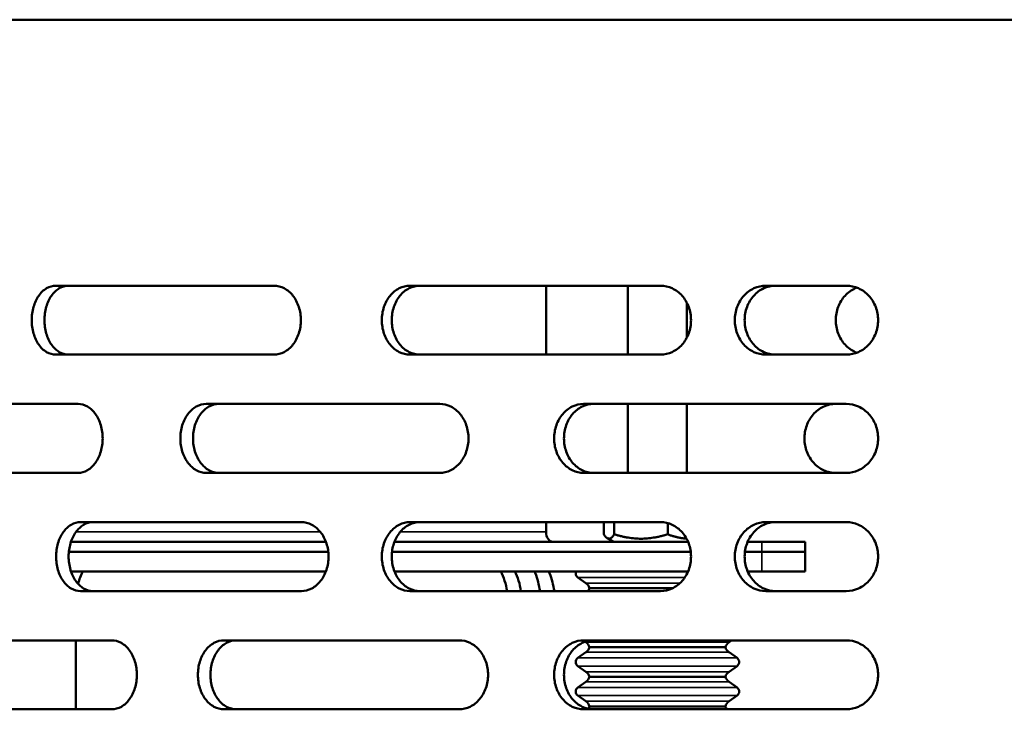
# Model space of a CAD drawing. Header units: millimetres. Extents: x -687 to 6545, y -1613 to 2022.
# Tile 18 of 36: x 4006 to 4106, y 787 to 857. Entities that reach past the tile are written whole.
import ezdxf

# ---------------------------------------------------------------- set-up
doc = ezdxf.new("R2010")
doc.units = ezdxf.units.MM
doc.layers.add('Видимые тонкие (ГОСТ)', color=7, linetype='Continuous', lineweight=35)
doc.layers.add('Видимый контур (ГОСТ)', color=7, linetype='Continuous', lineweight=50)

msp = doc.modelspace()

# ---------------------------------------------------------------- linework, layer by layer
at = {"layer": 'Видимые тонкие (ГОСТ)'}
for p, q in [((4011.895, 804.5), (4036.718, 804.5)), ((4044.816, 804.5), (4059.629, 804.5)), ((4081.549, 802.5), (4081.549, 803.5)), ((4081.549, 800.5), (4081.549, 802.5)), ((4062.855, 799.891), (4073.727, 799.891)), ((4063.669, 799.317), (4073.246, 799.317)), ((4063.669, 793.317), (4078.216, 793.317)), ((4063.669, 792.283), (4078.216, 792.283)), ((4062.855, 791.709), (4079.031, 791.709)), ((4062.855, 790.891), (4079.031, 790.891)), ((4063.669, 790.317), (4078.216, 790.317)), ((4063.669, 789.283), (4078.216, 789.283)), ((4062.855, 788.709), (4079.031, 788.709)), ((4062.855, 787.891), (4079.031, 787.891)), ((4063.669, 787.317), (4078.216, 787.317))]:
    msp.add_line(p, q, dxfattribs=at)
at = {"layer": 'Видимый контур (ГОСТ)'}
for p, q in [((4456.101, 856.5), (3936.101, 856.5)), ((4032.005, 829.5), (4009.847, 829.5)), ((4071.269, 829.5), (4045.813, 829.5)), ((4059.629, 829.5), (4059.629, 822.5)), ((4067.943, 822.5), (4067.943, 829.5)), ((4090.121, 829.5), (4081.937, 829.5)), ((4073.943, 824.261), (4073.943, 827.739)), ((4009.847, 822.5), (4032.005, 822.5)), ((4045.813, 822.5), (4071.269, 822.5)), ((4081.937, 822.5), (4090.121, 822.5)), ((4012.113, 817.5), (3992.169, 817.5)), ((4048.843, 817.5), (4025.123, 817.5)), ((4090.121, 817.5), (4063.45, 817.5)), ((4067.943, 810.5), (4067.943, 817.5)), ((4073.943, 810.5), (4073.943, 817.5)), ((3992.169, 810.5), (4012.113, 810.5)), ((4025.123, 810.5), (4048.843, 810.5)), ((4063.45, 810.5), (4090.121, 810.5)), ((4034.79, 805.5), (4012.356, 805.5)), ((4071.269, 805.5), (4045.813, 805.5)), ((4059.629, 805.5), (4059.629, 804.5)), ((4065.503, 805.5), (4065.503, 804.264)), ((4066.548, 805.5), (4066.548, 804.264)), ((4071.988, 805.403), (4071.988, 804.264)), ((4090.121, 805.5), (4081.937, 805.5)), ((4066.493, 803.5), (4065.859, 803.866)), ((4037.282, 803.5), (4011.393, 803.5)), ((4074.053, 803.5), (4044.236, 803.5)), ((4081.549, 803.5), (4080.1, 803.5)), ((4081.549, 803.5), (4085.943, 803.5)), ((4085.943, 802.5), (4085.943, 803.5)), ((4011.181, 802.5), (4037.521, 802.5)), ((4037.521, 802.5), (4011.181, 802.5)), ((4043.991, 802.5), (4074.32, 802.5)), ((4074.32, 802.5), (4043.991, 802.5)), ((4079.83, 802.5), (4081.549, 802.5)), ((4081.549, 802.5), (4079.83, 802.5)), ((4085.943, 802.5), (4081.549, 802.5)), ((4081.549, 802.5), (4085.943, 802.5)), ((4085.943, 800.5), (4085.943, 802.5)), ((4011.393, 800.5), (4037.282, 800.5)), ((4044.236, 800.5), (4074.053, 800.5)), ((4063.669, 799.317), (4062.855, 799.891)), ((4080.1, 800.5), (4081.549, 800.5)), ((4085.943, 800.5), (4081.549, 800.5)), ((4012.356, 798.5), (4034.79, 798.5)), ((4045.813, 798.5), (4071.269, 798.5)), ((4064.047, 798.8), (4072.515, 798.8)), ((4081.937, 798.5), (4090.121, 798.5)), ((4015.539, 793.5), (3995.183, 793.5)), ((4011.899, 793.5), (4011.899, 786.5)), ((4050.811, 793.5), (4026.924, 793.5)), ((4090.121, 793.5), (4063.45, 793.5)), ((4063.669, 793.317), (4063.608, 793.36)), ((4078.216, 793.317), (4078.476, 793.5)), ((4063.669, 792.283), (4062.855, 791.709)), ((4064.047, 792.8), (4077.839, 792.8)), ((4078.216, 792.283), (4079.031, 791.709)), ((4063.669, 790.317), (4062.855, 790.891)), ((4078.216, 790.317), (4079.031, 790.891)), ((4063.669, 789.283), (4062.855, 788.709)), ((4064.047, 789.8), (4077.839, 789.8)), ((4078.216, 789.283), (4079.031, 788.709)), ((4063.669, 787.317), (4062.855, 787.891)), ((4078.216, 787.317), (4079.031, 787.891)), ((3995.183, 786.5), (4015.539, 786.5)), ((4026.924, 786.5), (4050.811, 786.5)), ((4063.45, 786.5), (4090.121, 786.5)), ((4064.047, 786.8), (4077.839, 786.8))]:
    msp.add_line(p, q, dxfattribs=at)
for centre, radius, start, end in [((4063.143, 800.3), 0.5, 156.42182, 234.81826), ((4063.093, 798.5), 1, 17.4576, 54.81826), ((4063.093, 799.1), 1, 323.1301, 342.5424), ((4063.093, 792.5), 1, 17.4576, 54.81826), ((4078.793, 792.5), 1, 125.18174, 162.5424), ((4063.093, 793.1), 1, 305.18174, 342.5424), ((4078.793, 793.1), 1, 197.4576, 234.81826), ((4063.143, 791.3), 0.5, 125.18174, 234.81826), ((4078.743, 791.3), 0.5, 305.18174, 54.81826), ((4063.093, 789.5), 1, 17.4576, 54.81826), ((4078.793, 789.5), 1, 125.18174, 162.5424), ((4063.093, 790.1), 1, 305.18174, 342.5424), ((4078.793, 790.1), 1, 197.4576, 234.81826), ((4063.143, 788.3), 0.5, 125.18174, 234.81826), ((4078.743, 788.3), 0.5, 305.18174, 54.81826), ((4063.093, 786.5), 1, 17.4576, 54.81826), ((4078.793, 786.5), 1, 125.18174, 162.5424), ((4063.093, 787.1), 1, 326.82118, 342.5424), ((4078.793, 787.1), 1, 197.4576, 216.8699)]:
    msp.add_arc(centre, radius, start, end, dxfattribs=at)
for centre, major_axis, start_param, end_param in [((4060.336, 804.5), (0, -1), 4.712389, 6.283185), ((4015.435, 797.5), (0, 5), 0.927295, 1.218293), ((4052.204, 797.5), (0, -5), 1.772154, 2.214297), ((4053.619, 797.5), (0, 5), 4.913747, 5.35589)]:
    msp.add_ellipse(centre, major_axis=major_axis, ratio=0.707107, start_param=start_param, end_param=end_param, dxfattribs=at)
for points, knots in [([(4009.847, 822.5), (4009.538, 822.5), (4009.21, 822.588), (4008.608, 822.946), (4008.333, 823.216), (4007.902, 823.838), (4007.715, 824.231), (4007.468, 825.092), (4007.408, 825.561), (4007.408, 826), (4007.408, 826.439), (4007.468, 826.908), (4007.715, 827.769), (4007.902, 828.162), (4008.333, 828.784), (4008.608, 829.054), (4009.21, 829.412), (4009.538, 829.5), (4009.847, 829.5)], [1.585961, 1.585961, 1.585961, 1.585961, 1.718576, 1.718576, 1.851192, 1.851192, 1.983006, 1.983006, 2.114821, 2.114821, 2.114821, 2.246635, 2.246635, 2.378449, 2.378449, 2.511065, 2.511065, 2.64368, 2.64368, 2.64368, 2.64368]), ([(4011.139, 829.5), (4010.831, 829.5), (4010.503, 829.412), (4009.901, 829.054), (4009.626, 828.784), (4009.195, 828.162), (4009.009, 827.769), (4008.762, 826.908), (4008.702, 826.439), (4008.702, 826), (4008.702, 825.561), (4008.762, 825.092), (4009.009, 824.231), (4009.195, 823.838), (4009.626, 823.216), (4009.901, 822.946), (4010.503, 822.588), (4010.831, 822.5), (4011.139, 822.5)], [1.586022, 1.586022, 1.586022, 1.586022, 1.718649, 1.718649, 1.851277, 1.851277, 1.983091, 1.983091, 2.114905, 2.114905, 2.114905, 2.246719, 2.246719, 2.378533, 2.378533, 2.51116, 2.51116, 2.643788, 2.643788, 2.643788, 2.643788]), ([(4032.005, 829.5), (4032.346, 829.5), (4032.71, 829.412), (4033.382, 829.055), (4033.689, 828.786), (4034.175, 828.164), (4034.386, 827.771), (4034.666, 826.908), (4034.735, 826.439), (4034.735, 825.561), (4034.666, 825.092), (4034.386, 824.229), (4034.175, 823.836), (4033.689, 823.214), (4033.382, 822.945), (4032.71, 822.588), (4032.346, 822.5), (4032.005, 822.5)], [0.527375, 0.527375, 0.527375, 0.527375, 0.659244, 0.659244, 0.791112, 0.791112, 0.922954, 0.922954, 1.054797, 1.054797, 1.186639, 1.186639, 1.318481, 1.318481, 1.45035, 1.45035, 1.582218, 1.582218, 1.582218, 1.582218]), ([(4045.813, 822.5), (4045.452, 822.5), (4045.068, 822.588), (4044.363, 822.946), (4044.042, 823.216), (4043.536, 823.838), (4043.317, 824.231), (4043.028, 825.092), (4042.956, 825.561), (4042.956, 826), (4042.956, 826.439), (4043.028, 826.908), (4043.317, 827.769), (4043.536, 828.162), (4044.042, 828.784), (4044.363, 829.054), (4045.068, 829.412), (4045.452, 829.5), (4045.813, 829.5)], [1.585377, 1.585377, 1.585377, 1.585377, 1.717883, 1.717883, 1.850388, 1.850388, 1.982207, 1.982207, 2.114026, 2.114026, 2.114026, 2.245845, 2.245845, 2.377664, 2.377664, 2.510169, 2.510169, 2.642675, 2.642675, 2.642675, 2.642675]), ([(4046.817, 829.5), (4046.457, 829.5), (4046.073, 829.412), (4045.368, 829.054), (4045.047, 828.784), (4044.542, 828.162), (4044.323, 827.769), (4044.033, 826.908), (4043.962, 826.439), (4043.962, 826), (4043.962, 825.561), (4044.033, 825.092), (4044.323, 824.231), (4044.542, 823.838), (4045.047, 823.216), (4045.368, 822.946), (4046.073, 822.588), (4046.457, 822.5), (4046.817, 822.5)], [1.585429, 1.585429, 1.585429, 1.585429, 1.717945, 1.717945, 1.850461, 1.850461, 1.982279, 1.982279, 2.114098, 2.114098, 2.114098, 2.245917, 2.245917, 2.377735, 2.377735, 2.510251, 2.510251, 2.642767, 2.642767, 2.642767, 2.642767]), ([(4071.269, 829.5), (4071.654, 829.5), (4072.066, 829.412), (4072.825, 829.055), (4073.172, 828.785), (4073.72, 828.164), (4073.958, 827.77), (4074.274, 826.908), (4074.352, 826.439), (4074.352, 825.561), (4074.274, 825.092), (4073.958, 824.23), (4073.72, 823.836), (4073.172, 823.215), (4072.825, 822.945), (4072.066, 822.588), (4071.654, 822.5), (4071.269, 822.5)], [0.527402, 0.527402, 0.527402, 0.527402, 0.659296, 0.659296, 0.79119, 0.79119, 0.923032, 0.923032, 1.054874, 1.054874, 1.186715, 1.186715, 1.318557, 1.318557, 1.450451, 1.450451, 1.582345, 1.582345, 1.582345, 1.582345]), ([(4081.937, 822.5), (4081.541, 822.5), (4081.119, 822.588), (4080.345, 822.945), (4079.992, 823.215), (4079.435, 823.837), (4079.194, 824.23), (4078.875, 825.092), (4078.797, 825.561), (4078.797, 826), (4078.797, 826.439), (4078.875, 826.908), (4079.194, 827.77), (4079.435, 828.163), (4079.992, 828.785), (4080.345, 829.055), (4081.119, 829.412), (4081.541, 829.5), (4081.937, 829.5)], [1.584098, 1.584098, 1.584098, 1.584098, 1.716224, 1.716224, 1.848349, 1.848349, 1.98017, 1.98017, 2.111991, 2.111991, 2.111991, 2.243812, 2.243812, 2.375633, 2.375633, 2.507758, 2.507758, 2.639883, 2.639883, 2.639883, 2.639883]), ([(4082.939, 829.5), (4082.543, 829.5), (4082.122, 829.412), (4081.347, 829.055), (4080.993, 828.785), (4080.437, 828.163), (4080.196, 827.77), (4079.877, 826.908), (4079.798, 826.439), (4079.798, 826), (4079.798, 825.561), (4079.877, 825.092), (4080.196, 824.23), (4080.437, 823.837), (4080.993, 823.215), (4081.347, 822.945), (4082.122, 822.588), (4082.543, 822.5), (4082.939, 822.5)], [1.58413, 1.58413, 1.58413, 1.58413, 1.71626, 1.71626, 1.84839, 1.84839, 1.98021, 1.98021, 2.112031, 2.112031, 2.112031, 2.243851, 2.243851, 2.375672, 2.375672, 2.507802, 2.507802, 2.639931, 2.639931, 2.639931, 2.639931]), ([(4091.188, 829.302), (4091.132, 829.281), (4091.078, 829.258), (4090.63, 829.055), (4090.271, 828.786), (4089.704, 828.164), (4089.459, 827.77), (4089.133, 826.908), (4089.053, 826.439), (4089.053, 826)], [-0.4136338, -0.4136338, -0.4136338, -0.4136338, -0.3955726, -0.3955726, -0.263684, -0.263684, -0.131842, -0.131842, 0, 0, 0, 0]), ([(4090.121, 829.5), (4090.524, 829.5), (4090.956, 829.412), (4091.751, 829.054), (4092.114, 828.784), (4092.687, 828.162), (4092.935, 827.769), (4093.265, 826.908), (4093.346, 826.439), (4093.346, 825.561), (4093.265, 825.092), (4092.935, 824.231), (4092.687, 823.838), (4092.114, 823.216), (4091.751, 822.946), (4090.956, 822.588), (4090.524, 822.5), (4090.121, 822.5)], [0.528636, 0.528636, 0.528636, 0.528636, 0.661301, 0.661301, 0.793966, 0.793966, 0.925778, 0.925778, 1.057591, 1.057591, 1.189403, 1.189403, 1.321215, 1.321215, 1.453881, 1.453881, 1.586546, 1.586546, 1.586546, 1.586546]), ([(4089.053, 826), (4089.053, 825.561), (4089.133, 825.092), (4089.459, 824.23), (4089.704, 823.836), (4090.271, 823.214), (4090.63, 822.945), (4091.078, 822.742), (4091.132, 822.719), (4091.188, 822.698)], [1.0548572, 1.0548572, 1.0548572, 1.0548572, 1.1866992, 1.1866992, 1.3185412, 1.3185412, 1.4504298, 1.4504298, 1.468491, 1.468491, 1.468491, 1.468491]), ([(4012.113, 817.5), (4012.425, 817.5), (4012.759, 817.412), (4013.374, 817.054), (4013.656, 816.784), (4014.101, 816.163), (4014.294, 815.769), (4014.551, 814.908), (4014.614, 814.439), (4014.614, 813.561), (4014.551, 813.092), (4014.294, 812.231), (4014.101, 811.837), (4013.656, 811.216), (4013.374, 810.946), (4012.759, 810.588), (4012.425, 810.5), (4012.113, 810.5)], [0.528226, 0.528226, 0.528226, 0.528226, 0.660649, 0.660649, 0.793073, 0.793073, 0.924895, 0.924895, 1.056717, 1.056717, 1.18854, 1.18854, 1.320362, 1.320362, 1.452785, 1.452785, 1.585209, 1.585209, 1.585209, 1.585209]), ([(4025.123, 810.5), (4024.792, 810.5), (4024.439, 810.588), (4023.792, 810.945), (4023.498, 811.214), (4023.033, 811.836), (4022.833, 812.23), (4022.566, 813.092), (4022.501, 813.561), (4022.501, 814), (4022.501, 814.439), (4022.566, 814.908), (4022.833, 815.77), (4023.033, 816.164), (4023.498, 816.786), (4023.792, 817.055), (4024.439, 817.412), (4024.792, 817.5), (4025.123, 817.5)], [1.582226, 1.582226, 1.582226, 1.582226, 1.714107, 1.714107, 1.845989, 1.845989, 1.977831, 1.977831, 2.109674, 2.109674, 2.109674, 2.241516, 2.241516, 2.373358, 2.373358, 2.50524, 2.50524, 2.637121, 2.637121, 2.637121, 2.637121]), ([(4026.409, 817.5), (4026.078, 817.5), (4025.725, 817.412), (4025.079, 817.055), (4024.784, 816.786), (4024.32, 816.164), (4024.119, 815.77), (4023.853, 814.908), (4023.787, 814.439), (4023.787, 814), (4023.787, 813.561), (4023.853, 813.092), (4024.119, 812.23), (4024.32, 811.836), (4024.784, 811.214), (4025.079, 810.945), (4025.725, 810.588), (4026.078, 810.5), (4026.409, 810.5)], [1.582228, 1.582228, 1.582228, 1.582228, 1.71411, 1.71411, 1.845993, 1.845993, 1.977835, 1.977835, 2.109677, 2.109677, 2.109677, 2.241519, 2.241519, 2.373361, 2.373361, 2.505244, 2.505244, 2.637126, 2.637126, 2.637126, 2.637126]), ([(4048.843, 817.5), (4049.207, 817.5), (4049.596, 817.412), (4050.314, 817.054), (4050.642, 816.784), (4051.16, 816.162), (4051.384, 815.769), (4051.682, 814.908), (4051.756, 814.439), (4051.756, 813.561), (4051.682, 813.092), (4051.384, 812.231), (4051.16, 811.838), (4050.642, 811.216), (4050.314, 810.946), (4049.596, 810.588), (4049.207, 810.5), (4048.843, 810.5)], [0.528442, 0.528442, 0.528442, 0.528442, 0.660994, 0.660994, 0.793545, 0.793545, 0.925362, 0.925362, 1.057179, 1.057179, 1.188996, 1.188996, 1.320814, 1.320814, 1.453365, 1.453365, 1.585917, 1.585917, 1.585917, 1.585917]), ([(4063.45, 810.5), (4063.072, 810.5), (4062.669, 810.588), (4061.93, 810.945), (4061.593, 811.214), (4061.061, 811.836), (4060.831, 812.229), (4060.526, 813.092), (4060.451, 813.561), (4060.451, 814), (4060.451, 814.439), (4060.526, 814.908), (4060.831, 815.771), (4061.061, 816.164), (4061.593, 816.786), (4061.93, 817.055), (4062.669, 817.412), (4063.072, 817.5), (4063.45, 817.5)], [1.582142, 1.582142, 1.582142, 1.582142, 1.714002, 1.714002, 1.845862, 1.845862, 1.977704, 1.977704, 2.109546, 2.109546, 2.109546, 2.241389, 2.241389, 2.373231, 2.373231, 2.505091, 2.505091, 2.636951, 2.636951, 2.636951, 2.636951]), ([(4064.45, 817.5), (4064.072, 817.5), (4063.669, 817.412), (4062.93, 817.055), (4062.593, 816.786), (4062.061, 816.164), (4061.831, 815.771), (4061.526, 814.908), (4061.452, 814.439), (4061.452, 814), (4061.452, 813.561), (4061.526, 813.092), (4061.831, 812.229), (4062.061, 811.836), (4062.593, 811.214), (4062.93, 810.945), (4063.669, 810.588), (4064.072, 810.5), (4064.45, 810.5)], [1.582143, 1.582143, 1.582143, 1.582143, 1.714003, 1.714003, 1.845863, 1.845863, 1.977706, 1.977706, 2.109548, 2.109548, 2.109548, 2.24139, 2.24139, 2.373233, 2.373233, 2.505093, 2.505093, 2.636953, 2.636953, 2.636953, 2.636953]), ([(4089.053, 810.5), (4088.629, 810.5), (4088.21, 810.593), (4087.442, 810.946), (4087.1, 811.197), (4086.511, 811.839), (4086.274, 812.226), (4085.956, 813.066), (4085.873, 813.508), (4085.862, 814.417), (4085.94, 814.875), (4086.247, 815.718), (4086.469, 816.098), (4087.042, 816.756), (4087.392, 817.024), (4087.983, 817.306), (4088.195, 817.38), (4088.623, 817.476), (4088.838, 817.5), (4089.053, 817.5)], [0, 0, 0, 0, 0.139843, 0.139843, 0.274876, 0.274876, 0.41388, 0.41388, 0.548029, 0.548029, 0.686562, 0.686562, 0.820854, 0.820854, 0.960443, 0.960443, 1.033648, 1.033648, 1.10476, 1.10476, 1.10476, 1.10476]), ([(4090.121, 817.5), (4090.524, 817.5), (4090.956, 817.412), (4091.751, 817.054), (4092.114, 816.784), (4092.687, 816.162), (4092.935, 815.769), (4093.265, 814.908), (4093.346, 814.439), (4093.346, 813.561), (4093.265, 813.092), (4092.935, 812.231), (4092.687, 811.838), (4092.114, 811.216), (4091.751, 810.946), (4090.956, 810.588), (4090.524, 810.5), (4090.121, 810.5)], [0.528636, 0.528636, 0.528636, 0.528636, 0.661301, 0.661301, 0.793966, 0.793966, 0.925778, 0.925778, 1.057591, 1.057591, 1.189403, 1.189403, 1.321215, 1.321215, 1.453881, 1.453881, 1.586546, 1.586546, 1.586546, 1.586546]), ([(4012.356, 798.5), (4012.044, 798.5), (4011.711, 798.588), (4011.101, 798.945), (4010.823, 799.214), (4010.385, 799.835), (4010.196, 800.229), (4009.944, 801.091), (4009.882, 801.56), (4009.882, 802), (4009.882, 802.439), (4009.944, 802.908), (4010.195, 803.769), (4010.384, 804.162), (4010.821, 804.784), (4011.099, 805.054), (4011.71, 805.412), (4012.043, 805.5), (4012.356, 805.5)], [1.58591, 1.58591, 1.58591, 1.58591, 1.71832, 1.71832, 1.85073, 1.85073, 1.982741, 1.982741, 2.114752, 2.114752, 2.114752, 2.246567, 2.246567, 2.378381, 2.378381, 2.510987, 2.510987, 2.643593, 2.643593, 2.643593, 2.643593]), ([(4013.628, 805.5), (4013.315, 805.5), (4012.983, 805.412), (4012.372, 805.054), (4012.094, 804.784), (4011.657, 804.162), (4011.468, 803.769), (4011.218, 802.908), (4011.156, 802.439), (4011.156, 802), (4011.156, 801.56), (4011.218, 801.091), (4011.469, 800.229), (4011.658, 799.835), (4012.096, 799.214), (4012.374, 798.945), (4012.984, 798.588), (4013.316, 798.5), (4013.628, 798.5)], [1.58597, 1.58597, 1.58597, 1.58597, 1.718588, 1.718588, 1.851206, 1.851206, 1.983021, 1.983021, 2.114835, 2.114835, 2.114835, 2.246849, 2.246849, 2.378862, 2.378862, 2.511281, 2.511281, 2.6437, 2.6437, 2.6437, 2.6437]), ([(4034.79, 805.5), (4035.134, 805.5), (4035.503, 805.412), (4036.182, 805.055), (4036.493, 804.786), (4036.984, 804.164), (4037.197, 803.771), (4037.48, 802.908), (4037.55, 802.439), (4037.55, 801.561), (4037.48, 801.092), (4037.197, 800.229), (4036.984, 799.836), (4036.493, 799.214), (4036.182, 798.945), (4035.503, 798.588), (4035.134, 798.5), (4034.79, 798.5)], [0.527377, 0.527377, 0.527377, 0.527377, 0.659247, 0.659247, 0.791117, 0.791117, 0.92296, 0.92296, 1.054802, 1.054802, 1.186644, 1.186644, 1.318486, 1.318486, 1.450357, 1.450357, 1.582227, 1.582227, 1.582227, 1.582227]), ([(4045.813, 798.5), (4045.453, 798.5), (4045.069, 798.588), (4044.365, 798.945), (4044.044, 799.214), (4043.538, 799.835), (4043.318, 800.229), (4043.028, 801.091), (4042.956, 801.56), (4042.956, 802), (4042.956, 802.439), (4043.028, 802.908), (4043.317, 803.769), (4043.536, 804.162), (4044.042, 804.784), (4044.363, 805.054), (4045.068, 805.412), (4045.452, 805.5), (4045.813, 805.5)], [1.585377, 1.585377, 1.585377, 1.585377, 1.717712, 1.717712, 1.850047, 1.850047, 1.982037, 1.982037, 2.114026, 2.114026, 2.114026, 2.245845, 2.245845, 2.377664, 2.377664, 2.51017, 2.51017, 2.642675, 2.642675, 2.642675, 2.642675]), ([(4046.817, 805.5), (4046.457, 805.5), (4046.073, 805.412), (4045.368, 805.054), (4045.047, 804.784), (4044.542, 804.162), (4044.323, 803.769), (4044.033, 802.908), (4043.962, 802.439), (4043.962, 802), (4043.962, 801.56), (4044.033, 801.091), (4044.324, 800.229), (4044.543, 799.835), (4045.049, 799.214), (4045.37, 798.945), (4046.074, 798.588), (4046.457, 798.5), (4046.817, 798.5)], [1.585429, 1.585429, 1.585429, 1.585429, 1.717945, 1.717945, 1.850461, 1.850461, 1.982279, 1.982279, 2.114098, 2.114098, 2.114098, 2.24609, 2.24609, 2.378082, 2.378082, 2.510425, 2.510425, 2.642767, 2.642767, 2.642767, 2.642767]), ([(4071.269, 805.5), (4071.654, 805.5), (4072.066, 805.412), (4072.825, 805.055), (4073.172, 804.785), (4073.72, 804.164), (4073.958, 803.77), (4074.274, 802.908), (4074.352, 802.439), (4074.352, 801.561), (4074.274, 801.092), (4073.958, 800.23), (4073.72, 799.836), (4073.172, 799.215), (4072.825, 798.945), (4072.066, 798.588), (4071.654, 798.5), (4071.269, 798.5)], [0.527402, 0.527402, 0.527402, 0.527402, 0.659296, 0.659296, 0.79119, 0.79119, 0.923032, 0.923032, 1.054874, 1.054874, 1.186715, 1.186715, 1.318557, 1.318557, 1.450451, 1.450451, 1.582345, 1.582345, 1.582345, 1.582345]), ([(4081.937, 798.5), (4081.541, 798.5), (4081.119, 798.588), (4080.345, 798.945), (4079.992, 799.215), (4079.435, 799.837), (4079.194, 800.23), (4078.875, 801.092), (4078.797, 801.561), (4078.797, 802), (4078.797, 802.439), (4078.875, 802.908), (4079.194, 803.77), (4079.435, 804.163), (4079.992, 804.785), (4080.345, 805.055), (4081.119, 805.412), (4081.541, 805.5), (4081.937, 805.5)], [1.584098, 1.584098, 1.584098, 1.584098, 1.716224, 1.716224, 1.848349, 1.848349, 1.98017, 1.98017, 2.111991, 2.111991, 2.111991, 2.243812, 2.243812, 2.375633, 2.375633, 2.507758, 2.507758, 2.639883, 2.639883, 2.639883, 2.639883]), ([(4082.939, 805.5), (4082.543, 805.5), (4082.122, 805.412), (4081.347, 805.055), (4080.993, 804.785), (4080.437, 804.163), (4080.196, 803.77), (4079.877, 802.908), (4079.798, 802.439), (4079.798, 802), (4079.798, 801.561), (4079.877, 801.092), (4080.196, 800.23), (4080.437, 799.837), (4080.993, 799.215), (4081.347, 798.945), (4082.122, 798.588), (4082.543, 798.5), (4082.939, 798.5)], [1.58413, 1.58413, 1.58413, 1.58413, 1.71626, 1.71626, 1.84839, 1.84839, 1.98021, 1.98021, 2.112031, 2.112031, 2.112031, 2.243851, 2.243851, 2.375672, 2.375672, 2.507802, 2.507802, 2.639931, 2.639931, 2.639931, 2.639931]), ([(4090.121, 805.5), (4090.524, 805.5), (4090.956, 805.412), (4091.751, 805.054), (4092.114, 804.784), (4092.687, 804.162), (4092.935, 803.769), (4093.265, 802.908), (4093.346, 802.439), (4093.346, 801.561), (4093.265, 801.092), (4092.935, 800.231), (4092.687, 799.838), (4092.114, 799.216), (4091.751, 798.946), (4090.956, 798.588), (4090.524, 798.5), (4090.121, 798.5)], [0.528636, 0.528636, 0.528636, 0.528636, 0.661301, 0.661301, 0.793966, 0.793966, 0.925778, 0.925778, 1.057591, 1.057591, 1.189403, 1.189403, 1.321215, 1.321215, 1.453881, 1.453881, 1.586546, 1.586546, 1.586546, 1.586546]), ([(4059.026, 798.499), (4058.915, 799.124), (4058.752, 799.744), (4058.517, 800.392), (4058.497, 800.446), (4058.476, 800.5)], [0.1961007, 0.1961007, 0.1961007, 0.1961007, 0.3787152, 0.3787152, 0.3954367, 0.3954367, 0.3954367, 0.3954367]), ([(4059.928, 800.5), (4059.951, 800.439), (4059.974, 800.378), (4060.208, 799.729), (4060.369, 799.117), (4060.479, 798.499)], [-0.3953034, -0.3953034, -0.3953034, -0.3953034, -0.3764884, -0.3764884, -0.1960472, -0.1960472, -0.1960472, -0.1960472]), ([(4015.539, 793.5), (4015.856, 793.5), (4016.196, 793.412), (4016.822, 793.055), (4017.109, 792.786), (4017.562, 792.165), (4017.759, 791.771), (4018.021, 790.909), (4018.085, 790.44), (4018.085, 789.561), (4018.021, 789.092), (4017.76, 788.231), (4017.563, 787.838), (4017.11, 787.216), (4016.823, 786.946), (4016.197, 786.588), (4015.857, 786.5), (4015.539, 786.5)], [0.528248, 0.528248, 0.528248, 0.528248, 0.660532, 0.660532, 0.792815, 0.792815, 0.92479, 0.92479, 1.056765, 1.056765, 1.188587, 1.188587, 1.320408, 1.320408, 1.452845, 1.452845, 1.585281, 1.585281, 1.585281, 1.585281]), ([(4026.924, 786.5), (4026.59, 786.5), (4026.235, 786.588), (4025.582, 786.945), (4025.285, 787.214), (4024.817, 787.836), (4024.615, 788.23), (4024.346, 789.092), (4024.28, 789.561), (4024.28, 790), (4024.28, 790.44), (4024.346, 790.908), (4024.615, 791.771), (4024.817, 792.164), (4025.286, 792.786), (4025.583, 793.055), (4026.235, 793.412), (4026.59, 793.5), (4026.924, 793.5)], [1.58222, 1.58222, 1.58222, 1.58222, 1.7141, 1.7141, 1.845981, 1.845981, 1.977823, 1.977823, 2.109665, 2.109665, 2.109665, 2.241518, 2.241518, 2.37337, 2.37337, 2.50524, 2.50524, 2.63711, 2.63711, 2.63711, 2.63711]), ([(4028.196, 793.5), (4027.862, 793.5), (4027.507, 793.412), (4026.855, 793.055), (4026.558, 792.786), (4026.09, 792.164), (4025.888, 791.77), (4025.619, 790.908), (4025.553, 790.439), (4025.553, 790), (4025.553, 789.56), (4025.619, 789.092), (4025.888, 788.229), (4026.09, 787.836), (4026.558, 787.214), (4026.855, 786.945), (4027.507, 786.588), (4027.862, 786.5), (4028.196, 786.5)], [1.582222, 1.582222, 1.582222, 1.582222, 1.714103, 1.714103, 1.845984, 1.845984, 1.977826, 1.977826, 2.109668, 2.109668, 2.109668, 2.241521, 2.241521, 2.373374, 2.373374, 2.505244, 2.505244, 2.637115, 2.637115, 2.637115, 2.637115]), ([(4050.811, 793.5), (4051.177, 793.5), (4051.568, 793.412), (4052.289, 793.055), (4052.62, 792.786), (4053.141, 792.165), (4053.368, 791.771), (4053.668, 790.909), (4053.742, 790.44), (4053.742, 789.561), (4053.668, 789.092), (4053.369, 788.231), (4053.143, 787.838), (4052.622, 787.216), (4052.291, 786.946), (4051.569, 786.588), (4051.177, 786.5), (4050.811, 786.5)], [0.528453, 0.528453, 0.528453, 0.528453, 0.660826, 0.660826, 0.7932, 0.7932, 0.925201, 0.925201, 1.057202, 1.057202, 1.189018, 1.189018, 1.320835, 1.320835, 1.453393, 1.453393, 1.585951, 1.585951, 1.585951, 1.585951]), ([(4063.45, 786.5), (4063.072, 786.5), (4062.669, 786.588), (4061.93, 786.945), (4061.593, 787.214), (4061.061, 787.836), (4060.831, 788.229), (4060.526, 789.092), (4060.451, 789.561), (4060.451, 790), (4060.451, 790.439), (4060.526, 790.908), (4060.831, 791.771), (4061.061, 792.164), (4061.593, 792.786), (4061.93, 793.055), (4062.669, 793.412), (4063.072, 793.5), (4063.45, 793.5)], [1.582142, 1.582142, 1.582142, 1.582142, 1.714002, 1.714002, 1.845862, 1.845862, 1.977704, 1.977704, 2.109546, 2.109546, 2.109546, 2.241394, 2.241394, 2.373241, 2.373241, 2.505096, 2.505096, 2.636951, 2.636951, 2.636951, 2.636951]), ([(4064.45, 793.5), (4064.072, 793.5), (4063.669, 793.412), (4062.93, 793.055), (4062.593, 792.786), (4062.061, 792.164), (4061.831, 791.771), (4061.526, 790.908), (4061.452, 790.439), (4061.452, 790), (4061.452, 789.561), (4061.526, 789.092), (4061.831, 788.229), (4062.062, 787.836), (4062.593, 787.214), (4062.93, 786.945), (4063.669, 786.588), (4064.072, 786.5), (4064.45, 786.5)], [1.582143, 1.582143, 1.582143, 1.582143, 1.714003, 1.714003, 1.845863, 1.845863, 1.977706, 1.977706, 2.109548, 2.109548, 2.109548, 2.241396, 2.241396, 2.373243, 2.373243, 2.505098, 2.505098, 2.636953, 2.636953, 2.636953, 2.636953]), ([(4090.121, 793.5), (4090.524, 793.5), (4090.955, 793.412), (4091.748, 793.055), (4092.112, 792.786), (4092.685, 792.165), (4092.934, 791.772), (4093.264, 790.909), (4093.346, 790.44), (4093.346, 789.561), (4093.265, 789.092), (4092.935, 788.231), (4092.687, 787.838), (4092.114, 787.216), (4091.751, 786.946), (4090.956, 786.588), (4090.524, 786.5), (4090.121, 786.5)], [0.528636, 0.528636, 0.528636, 0.528636, 0.66109, 0.66109, 0.793544, 0.793544, 0.925567, 0.925567, 1.057591, 1.057591, 1.189403, 1.189403, 1.321215, 1.321215, 1.453881, 1.453881, 1.586546, 1.586546, 1.586546, 1.586546])]:
    msp.add_open_spline(points, degree=3, knots=knots, dxfattribs=at)
for points, weights in [([(4065.503, 804.264), (4066.025, 803.431), (4066.548, 804.264)], [1, 1.15470053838, 1]), ([(4066.548, 804.264), (4069.268, 803.431), (4071.988, 804.264)], [1, 1.15470053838, 1]), ([(4071.988, 804.264), (4073.01, 803.877), (4073.897, 803.826)], [1, 1.06645009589, 1.07581422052])]:
    msp.add_rational_spline(points, weights, degree=2, dxfattribs=at)

doc.saveas('drawing.dxf')
